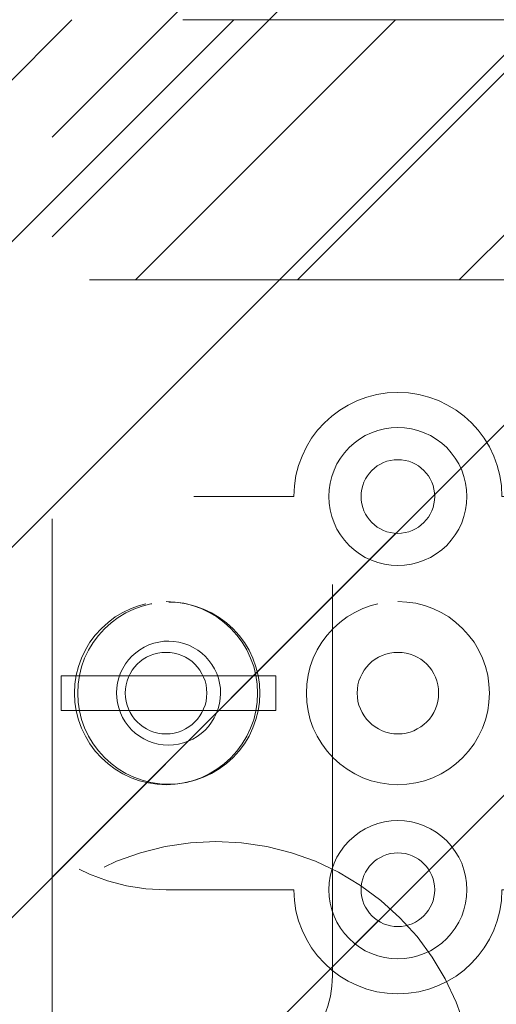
# Model space of a CAD drawing. Header units: inches. Extents: x -465 to -303, y -234 to 7.
# Tile 52 of 81: x -360.29 to -359.15, y -0.09 to 2.28. Entities that reach past the tile are written whole.
import ezdxf

# ---------------------------------------------------------------- set-up
doc = ezdxf.new("R2010")
doc.units = ezdxf.units.IN
doc.header["$LTSCALE"] = 32
doc.header["$MEASUREMENT"] = 0
doc.linetypes.add('Dash Style-1', pattern=[0.083328, 0.041656, -0.041672])
for name, color, linetype, lineweight in [('DashLine', 7, 'Dash Style-1', 13), ('DashLineFill', 7, 'Dash Style-1', 13), ('Drawing', 7, 'Continuous', 18), ('Metal-Black', 7, 'Continuous', 18), ('None', 7, 'Continuous', 18), ('SolidLine', 7, 'Continuous', 15)]:
    doc.layers.add(name, color=color, linetype=linetype, lineweight=lineweight)
doc.layers.add('Electrical', color=1, linetype='Dash Style-1', lineweight=15, true_color=0xff0000)
pattern_1 = [(45, (0, 0), (-1.61301565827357, 1.935715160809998), []), (45, (-1.0608, 1.0608), (-0.4723460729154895, 0.4167612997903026), [])]

# ---------------------------------------------------------------- blocks, each defined once
blk = doc.blocks.new('1BP8DW-Leveler (2D)')
at = {"layer": 'DashLine', "flags": 128}
for points in [[(0.625, -1.786516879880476e-14), (0.6219904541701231, -0.06126071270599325), (0.6129908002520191, -0.1219314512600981), (0.5980877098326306, -0.1814279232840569), (0.5774247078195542, -0.2391771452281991), (0.551200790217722, -0.2946229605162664), (0.5196685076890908, -0.3472313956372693), (0.4831315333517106, -0.3964958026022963), (0.4419417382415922, -0.4419417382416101), (0.3964958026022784, -0.4831315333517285), (0.3472313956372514, -0.5196685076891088), (0.2946229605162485, -0.5512007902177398), (0.2391771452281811, -0.5774247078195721), (0.181427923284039, -0.5980877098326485), (0.1219314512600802, -0.612990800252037), (0.06126071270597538, -0.6219904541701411), (0, -0.625000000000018), (-0.06126071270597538, -0.6219904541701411), (-0.1219314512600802, -0.612990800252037), (-0.181427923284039, -0.5980877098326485), (-0.2391771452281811, -0.5774247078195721), (-0.2946229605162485, -0.5512007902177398), (-0.3472313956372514, -0.5196685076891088), (-0.3964958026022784, -0.4831315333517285), (-0.4419417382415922, -0.4419417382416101), (-0.4831315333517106, -0.3964958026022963), (-0.5196685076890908, -0.3472313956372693), (-0.551200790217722, -0.2946229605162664), (-0.5774247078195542, -0.2391771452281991), (-0.5980877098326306, -0.1814279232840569), (-0.6129908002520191, -0.1219314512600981), (-0.6219904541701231, -0.06126071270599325), (-0.625, -1.786516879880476e-14), (-0.6219904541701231, 0.06126071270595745), (-0.6129908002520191, 0.1219314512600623), (-0.5980877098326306, 0.1814279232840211), (-0.5774247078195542, 0.2391771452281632), (-0.551200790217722, 0.2946229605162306), (-0.5196685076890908, 0.3472313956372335), (-0.4831315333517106, 0.3964958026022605), (-0.4419417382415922, 0.4419417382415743), (-0.3964958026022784, 0.4831315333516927), (-0.3472313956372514, 0.5196685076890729), (-0.2946229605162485, 0.5512007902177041), (-0.2391771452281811, 0.5774247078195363), (-0.181427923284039, 0.5980877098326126), (-0.1219314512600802, 0.6129908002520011), (-0.06126071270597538, 0.6219904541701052), (0, 0.6249999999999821), (0.06126071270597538, 0.6219904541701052), (0.1219314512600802, 0.6129908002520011), (0.181427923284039, 0.5980877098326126), (0.2391771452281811, 0.5774247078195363), (0.2946229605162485, 0.5512007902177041), (0.3472313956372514, 0.5196685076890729), (0.3964958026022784, 0.4831315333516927), (0.4419417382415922, 0.4419417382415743), (0.4831315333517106, 0.3964958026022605), (0.5196685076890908, 0.3472313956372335), (0.551200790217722, 0.2946229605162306), (0.5774247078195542, 0.2391771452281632), (0.5980877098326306, 0.1814279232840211), (0.6129908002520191, 0.1219314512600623), (0.6219904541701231, 0.06126071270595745)], [(0, 0.1562499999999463), (0.01531517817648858, 0.1554976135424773), (0.03048286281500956, 0.1532477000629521), (0.04535698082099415, 0.1495219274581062), (0.05979428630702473, 0.1443561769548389), (0.07365574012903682, 0.1378001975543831), (0.08680784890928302, 0.129917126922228), (0.09912395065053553, 0.1207828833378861), (0.1104854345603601, 0.1104854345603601), (0.1207828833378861, 0.09912395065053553), (0.129917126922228, 0.08680784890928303), (0.1378001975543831, 0.0736557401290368), (0.1443561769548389, 0.05979428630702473), (0.1495219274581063, 0.04535698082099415), (0.1532477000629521, 0.03048286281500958), (0.1554976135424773, 0.01531517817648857), (0.1562499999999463, 9.56755311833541e-18), (0.1554976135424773, -0.01531517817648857), (0.1532477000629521, -0.03048286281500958), (0.1495219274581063, -0.04535698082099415), (0.1443561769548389, -0.05979428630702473), (0.1378001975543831, -0.0736557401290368), (0.129917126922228, -0.08680784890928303), (0.1207828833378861, -0.09912395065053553), (0.1104854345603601, -0.1104854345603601), (0.09912395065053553, -0.1207828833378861), (0.08680784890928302, -0.129917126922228), (0.07365574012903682, -0.1378001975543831), (0.05979428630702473, -0.1443561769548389), (0.04535698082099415, -0.1495219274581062), (0.03048286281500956, -0.1532477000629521), (0.01531517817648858, -0.1554976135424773), (0, -0.1562499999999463), (-0.01531517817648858, -0.1554976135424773), (-0.03048286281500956, -0.1532477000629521), (-0.04535698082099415, -0.1495219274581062), (-0.05979428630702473, -0.1443561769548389), (-0.07365574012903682, -0.1378001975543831), (-0.08680784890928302, -0.129917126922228), (-0.09912395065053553, -0.1207828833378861), (-0.1104854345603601, -0.1104854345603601), (-0.1207828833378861, -0.09912395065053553), (-0.129917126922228, -0.08680784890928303), (-0.1378001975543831, -0.0736557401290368), (-0.1443561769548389, -0.05979428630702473), (-0.1495219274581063, -0.04535698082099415), (-0.1532477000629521, -0.03048286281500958), (-0.1554976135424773, -0.01531517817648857), (-0.1562499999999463, 9.56755311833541e-18), (-0.1554976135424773, 0.01531517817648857), (-0.1532477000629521, 0.03048286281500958), (-0.1495219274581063, 0.04535698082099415), (-0.1443561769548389, 0.05979428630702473), (-0.1378001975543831, 0.0736557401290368), (-0.129917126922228, 0.08680784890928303), (-0.1207828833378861, 0.09912395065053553), (-0.1104854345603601, 0.1104854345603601), (-0.09912395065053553, 0.1207828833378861), (-0.08680784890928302, 0.129917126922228), (-0.07365574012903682, 0.1378001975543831), (-0.05979428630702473, 0.1443561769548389), (-0.04535698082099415, 0.1495219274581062), (-0.03048286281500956, 0.1532477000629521), (-0.01531517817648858, 0.1554976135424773)], [(5.740531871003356e-18, 0.09374999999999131), (-0.08118988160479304, 0.04687499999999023), (-0.08118988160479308, -0.04687500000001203), (-1.722159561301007e-17, -0.09375000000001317), (0.08118988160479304, -0.04687500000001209), (0.08118988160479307, 0.0468749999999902)]]:
    blk.add_lwpolyline(points, close=True, dxfattribs=at)
blk = doc.blocks.new('1BRPX6-Util_Bkt_Sm-N (2D)')
at = {"layer": 'DashLineFill', "linetype": 'Continuous', "lineweight": 13}
h = blk.add_hatch(dxfattribs=at)
h.set_pattern_fill('Steel', color=253, style=0, pattern_type=2)
h.set_pattern_definition(pattern_1)
edge = h.paths.add_edge_path()
edge.add_line((-4.468503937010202, 4.413385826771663), (-3.12992125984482, 4.413385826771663))
edge.add_line((-3.12992125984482, 4.413385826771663), (-3.12992125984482, -1.854330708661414))
edge.add_line((-3.12992125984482, -1.854330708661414), (-4.468503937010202, -1.854330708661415))
edge.add_line((-4.468503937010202, -1.854330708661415), (-4.468503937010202, -1.988188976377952))
edge.add_line((-4.468503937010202, -1.988188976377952), (-2.421259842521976, -1.988188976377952))
edge.add_line((-2.421259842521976, -1.988188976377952), (-2.421259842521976, -2.366141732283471))
edge.add_arc((-2.303149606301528, -2.366141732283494), 0.1181102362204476, 179.9999999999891, 270.000000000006)
edge.add_line((-2.303149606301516, -2.484251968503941), (2.303149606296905, -2.484251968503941))
edge.add_arc((2.303149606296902, -2.366141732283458), 0.1181102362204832, 270.0000000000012, 359.9999999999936)
edge.add_line((2.421259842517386, -2.366141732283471), (2.421259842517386, -1.988188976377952))
edge.add_line((2.421259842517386, -1.988188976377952), (4.468503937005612, -1.988188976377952))
edge.add_line((4.468503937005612, -1.988188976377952), (4.468503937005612, -1.854330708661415))
edge.add_line((4.468503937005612, -1.854330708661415), (3.12992125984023, -1.854330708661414))
edge.add_line((3.12992125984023, -1.854330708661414), (3.12992125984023, 4.413385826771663))
edge.add_line((3.12992125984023, 4.413385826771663), (4.468503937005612, 4.413385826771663))
edge.add_line((4.468503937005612, 4.413385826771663), (4.468503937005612, 4.547244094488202))
edge.add_line((4.468503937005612, 4.547244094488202), (2.421259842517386, 4.547244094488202))
edge.add_line((2.421259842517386, 4.547244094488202), (2.421259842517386, 4.925196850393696))
edge.add_arc((2.303149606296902, 4.925196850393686), 0.1181102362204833, 5.365542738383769e-12, 89.99999999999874)
edge.add_line((2.303149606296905, 5.043307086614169), (-2.303149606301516, 5.043307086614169))
edge.add_arc((-2.303149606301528, 4.92519685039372), 0.1181102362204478, 89.99999999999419, 180.0000000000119)
edge.add_line((-2.421259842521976, 4.925196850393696), (-2.421259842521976, 4.547244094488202))
edge.add_line((-2.421259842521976, 4.547244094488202), (-4.468503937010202, 4.547244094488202))
edge.add_line((-4.468503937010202, 4.547244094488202), (-4.468503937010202, 4.413385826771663))
at = {"layer": 'DashLineFill', "flags": 128}
blk.add_lwpolyline([(-4.468503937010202, 4.413385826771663), (-3.12992125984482, 4.413385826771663), (-3.12992125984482, -1.854330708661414), (-4.468503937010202, -1.854330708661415), (-4.468503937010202, -1.988188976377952), (-2.421259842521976, -1.988188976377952), (-2.421259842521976, -2.366141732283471, 0.4142135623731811), (-2.303149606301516, -2.484251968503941), (2.303149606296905, -2.484251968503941, 0.4142135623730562), (2.421259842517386, -2.366141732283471), (2.421259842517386, -1.988188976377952), (4.468503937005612, -1.988188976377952), (4.468503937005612, -1.854330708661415), (3.12992125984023, -1.854330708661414), (3.12992125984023, 4.413385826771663), (4.468503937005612, 4.413385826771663), (4.468503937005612, 4.547244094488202), (2.421259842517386, 4.547244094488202), (2.421259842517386, 4.925196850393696, 0.4142135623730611), (2.303149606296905, 5.043307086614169), (-2.303149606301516, 5.043307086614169, 0.4142135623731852), (-2.421259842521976, 4.925196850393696), (-2.421259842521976, 4.547244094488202), (-4.468503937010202, 4.547244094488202)], format="xyb", close=True, dxfattribs=at)
at = {"layer": 'Metal-Black', "color": 7}
blk.add_blockref('1BP8DW-Leveler (2D)', (-2.736220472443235, -0.9815452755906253), dxfattribs=at)
blk = doc.blocks.new('Group-11')
at = {"layer": 'DashLine', "color": 7}
blk.add_blockref('1BRPX6-Util_Bkt_Sm-N (2D)', (53.96456692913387, -5.314960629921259), dxfattribs=at)
blk = doc.blocks.new('Group-12')
at = {"layer": 'None'}
blk.add_blockref('Group-11', (0, 0), dxfattribs=at)
blk = doc.blocks.new('SL Utility Cabinet (2D)')
at = {"layer": 'None'}
blk.add_blockref('Group-12', (0, 0), dxfattribs=at)
at = {"layer": 'Drawing', "color": 0, "flags": 1}
for tag in ['Tag', 'Catalog', 'Option1', 'Option2', 'Option3', 'Option4', 'Option5', 'Option6', 'Option7', 'Option8', 'Option9', 'Option10', 'Option11', 'Option12', 'Custom', 'FinishGroup', 'Discount', 'Item2', 'Item3', 'Item6', 'Item9', 'Item10', 'Item12', 'Item13', 'Item16', 'Item19', 'Item20', 'Item21', 'Item22', 'Item23', 'Item24', 'Item25', 'Item8', 'Item18', 'Item1', 'Item4', 'Item5', 'Item7', 'Item11', 'Item14', 'Item15', 'Item17']:
    blk.add_attdef(tag, (-51.58792002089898, 4.551681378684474), '', height=0.007086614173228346, dxfattribs=at)
blk = doc.blocks.new('1BPJHN-ShroudBracket (2D)')
at = {"layer": 'DashLineFill', "linetype": 'Continuous', "lineweight": 13}
h = blk.add_hatch(dxfattribs=at)
h.set_pattern_fill('Steel', color=253, style=0, pattern_type=2)
h.set_pattern_definition(pattern_1)
edge = h.paths.add_edge_path()
edge.add_line((0.5570866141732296, 0.4724409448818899), (0.2500000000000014, 0.4724409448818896))
edge.add_arc((1.387778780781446e-15, 0.4724409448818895), 0.2500000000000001, 9.54166404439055e-15, 180)
edge.add_line((-0.2499999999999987, 0.4724409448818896), (-0.5570866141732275, 0.4724409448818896))
edge.add_arc((-0.5570866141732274, -1.665334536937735e-16), 0.4724409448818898, 90.00000000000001, 270)
edge.add_line((-0.5570866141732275, -0.4724409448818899), (-0.2499999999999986, -0.4724409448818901))
edge.add_arc((1.498801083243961e-15, -0.4724409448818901), 0.2500000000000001, 180, 360)
edge.add_line((0.2500000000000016, -0.4724409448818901), (0.5570866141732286, -0.4724409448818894))
edge.add_arc((0.557086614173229, 2.220446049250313e-16), 0.4724409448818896, 269.9999999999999, 449.9999999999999)
edge.add_line((0.5570866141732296, 0.4724409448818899), (0.5570866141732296, 0.4724409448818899))
edge = h.paths.add_edge_path()
edge.add_arc((0, 5.757944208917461e-16), 0.09794999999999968, 180, 360)
edge.add_arc((0, 5.43170517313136e-16), 0.09794999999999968, 9.541664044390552e-15, 180)
edge.add_line((-0.09794999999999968, 5.594824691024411e-16), (-0.09794999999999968, 5.594824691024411e-16))
edge = h.paths.add_edge_path()
edge.add_arc((1.124100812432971e-15, 0.4724409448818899), 0.08850000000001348, 180, 360)
edge.add_arc((1.124100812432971e-15, 0.4724409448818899), 0.08850000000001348, 9.541664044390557e-15, 180)
edge.add_line((-0.08850000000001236, 0.4724409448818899), (-0.08850000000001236, 0.4724409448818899))
edge = h.paths.add_edge_path()
edge.add_arc((-0.5570866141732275, -7.529764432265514e-16), 0.0979500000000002, 180, 360)
edge.add_arc((-0.5570866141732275, -7.856003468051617e-16), 0.0979500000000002, 9.54166404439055e-15, 180)
edge.add_line((-0.6550366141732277, -7.692883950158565e-16), (-0.6550366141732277, -7.692883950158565e-16))
edge = h.paths.add_edge_path()
edge.add_arc((0.5570866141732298, -1.934939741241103e-16), 0.09795000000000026, 180, 360)
edge.add_arc((0.5570866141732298, -2.261178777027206e-16), 0.09795000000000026, 9.54166404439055e-15, 180)
edge.add_line((0.4591366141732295, -2.098059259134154e-16), (0.4591366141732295, -2.098059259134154e-16))
edge = h.paths.add_edge_path()
edge.add_arc((1.124100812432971e-15, -0.472440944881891), 0.08850000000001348, 180, 360)
edge.add_arc((1.124100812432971e-15, -0.472440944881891), 0.08850000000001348, 9.541664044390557e-15, 180)
edge.add_line((-0.08850000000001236, -0.472440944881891), (-0.08850000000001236, -0.472440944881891))
at = {"layer": 'DashLine', "flags": 128}
for points in [[(1.118964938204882e-15, 0.6384448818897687), (0.01627123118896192, 0.6376455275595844), (0.03238576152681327, 0.6352551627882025), (0.04818839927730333, 0.6312968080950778), (0.06352695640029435, 0.6258085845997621), (0.07825371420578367, 0.618843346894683), (0.09222684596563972, 0.6104681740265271), (0.1053117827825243, 0.6007637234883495), (0.1173825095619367, 0.5898234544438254), (0.1283227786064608, 0.577752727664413), (0.1380272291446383, 0.5646677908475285), (0.1464024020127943, 0.5506946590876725), (0.1533676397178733, 0.5359679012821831), (0.1588558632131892, 0.520629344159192), (0.1628142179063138, 0.5048267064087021), (0.1652045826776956, 0.4887121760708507), (0.16600393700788, 0.4724409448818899), (0.1652045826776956, 0.4561697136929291), (0.1628142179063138, 0.4400551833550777), (0.1588558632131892, 0.4242525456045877), (0.1533676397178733, 0.4089139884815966), (0.1464024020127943, 0.3941872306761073), (0.1380272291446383, 0.3802140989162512), (0.1283227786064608, 0.3671291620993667), (0.1173825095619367, 0.3550584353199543), (0.1053117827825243, 0.3441181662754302), (0.09222684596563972, 0.3344137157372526), (0.07825371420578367, 0.3260385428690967), (0.06352695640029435, 0.3190733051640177), (0.04818839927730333, 0.3135850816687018), (0.03238576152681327, 0.3096267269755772), (0.01627123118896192, 0.3072363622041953), (1.118964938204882e-15, 0.306437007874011), (-0.01627123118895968, 0.3072363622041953), (-0.03238576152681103, 0.3096267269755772), (-0.04818839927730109, 0.3135850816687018), (-0.06352695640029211, 0.3190733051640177), (-0.07825371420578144, 0.3260385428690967), (-0.09222684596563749, 0.3344137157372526), (-0.1053117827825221, 0.3441181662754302), (-0.1173825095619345, 0.3550584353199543), (-0.1283227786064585, 0.3671291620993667), (-0.1380272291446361, 0.3802140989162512), (-0.1464024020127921, 0.3941872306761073), (-0.1533676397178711, 0.4089139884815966), (-0.1588558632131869, 0.4242525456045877), (-0.1628142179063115, 0.4400551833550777), (-0.1652045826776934, 0.4561697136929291), (-0.1660039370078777, 0.4724409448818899), (-0.1652045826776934, 0.4887121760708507), (-0.1628142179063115, 0.5048267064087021), (-0.1588558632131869, 0.520629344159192), (-0.1533676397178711, 0.5359679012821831), (-0.1464024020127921, 0.5506946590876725), (-0.1380272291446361, 0.5646677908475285), (-0.1283227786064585, 0.577752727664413), (-0.1173825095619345, 0.5898234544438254), (-0.1053117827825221, 0.6007637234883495), (-0.09222684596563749, 0.6104681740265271), (-0.07825371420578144, 0.618843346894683), (-0.06352695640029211, 0.6258085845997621), (-0.04818839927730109, 0.6312968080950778), (-0.03238576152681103, 0.6352551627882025), (-0.01627123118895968, 0.6376455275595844)], [(-0.5570866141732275, 0.2199999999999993), (-0.5355228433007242, 0.2189406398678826), (-0.5141667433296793, 0.21577276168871), (-0.4932239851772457, 0.2105268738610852), (-0.4728962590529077, 0.2032534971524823), (-0.453379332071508, 0.1940226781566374), (-0.434861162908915, 0.1829233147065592), (-0.4175200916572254, 0.1700622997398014), (-0.401523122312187, 0.1555634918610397), (-0.3870243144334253, 0.1395665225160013), (-0.3741632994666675, 0.1222254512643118), (-0.3630639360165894, 0.1037072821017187), (-0.3538331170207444, 0.08419035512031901), (-0.3465597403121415, 0.06386262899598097), (-0.3413138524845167, 0.04291987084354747), (-0.3381459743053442, 0.02156377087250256), (-0.3370866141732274, -7.558172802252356e-16), (-0.3381459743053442, -0.02156377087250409), (-0.3413138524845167, -0.04291987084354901), (-0.3465597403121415, -0.0638626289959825), (-0.3538331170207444, -0.08419035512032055), (-0.3630639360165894, -0.1037072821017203), (-0.3741632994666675, -0.1222254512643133), (-0.3870243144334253, -0.1395665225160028), (-0.401523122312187, -0.1555634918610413), (-0.4175200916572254, -0.1700622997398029), (-0.434861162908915, -0.1829233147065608), (-0.453379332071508, -0.1940226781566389), (-0.4728962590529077, -0.2032534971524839), (-0.4932239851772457, -0.2105268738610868), (-0.5141667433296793, -0.2157727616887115), (-0.5355228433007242, -0.2189406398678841), (-0.5570866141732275, -0.2200000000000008), (-0.5786503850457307, -0.2189406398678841), (-0.6000064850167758, -0.2157727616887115), (-0.6209492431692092, -0.2105268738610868), (-0.6412769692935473, -0.2032534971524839), (-0.660793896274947, -0.1940226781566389), (-0.67931206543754, -0.1829233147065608), (-0.6966531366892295, -0.1700622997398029), (-0.7126501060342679, -0.1555634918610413), (-0.7271489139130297, -0.1395665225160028), (-0.7400099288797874, -0.1222254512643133), (-0.7511092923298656, -0.1037072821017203), (-0.7603401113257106, -0.08419035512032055), (-0.7676134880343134, -0.0638626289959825), (-0.7728593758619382, -0.04291987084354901), (-0.7760272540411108, -0.02156377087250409), (-0.7770866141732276, -7.558172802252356e-16), (-0.7760272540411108, 0.02156377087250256), (-0.7728593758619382, 0.04291987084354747), (-0.7676134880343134, 0.06386262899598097), (-0.7603401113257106, 0.08419035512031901), (-0.7511092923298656, 0.1037072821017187), (-0.7400099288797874, 0.1222254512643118), (-0.7271489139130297, 0.1395665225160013), (-0.7126501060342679, 0.1555634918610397), (-0.6966531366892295, 0.1700622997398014), (-0.67931206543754, 0.1829233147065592), (-0.660793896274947, 0.1940226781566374), (-0.6412769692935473, 0.2032534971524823), (-0.6209492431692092, 0.2105268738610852), (-0.6000064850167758, 0.21577276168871), (-0.5786503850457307, 0.2189406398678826)], [(0, 0.2200000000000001), (0.02156377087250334, 0.2189406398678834), (0.04291987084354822, 0.2157727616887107), (0.06386262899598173, 0.210526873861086), (0.08419035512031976, 0.2032534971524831), (0.1037072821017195, 0.1940226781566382), (0.1222254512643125, 0.18292331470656), (0.139566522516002, 0.1700622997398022), (0.1555634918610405, 0.1555634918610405), (0.1700622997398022, 0.139566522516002), (0.18292331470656, 0.1222254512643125), (0.1940226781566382, 0.1037072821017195), (0.2032534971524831, 0.08419035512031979), (0.210526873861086, 0.06386262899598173), (0.2157727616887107, 0.04291987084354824), (0.2189406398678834, 0.02156377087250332), (0.2200000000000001, 1.347111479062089e-17), (0.2189406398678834, -0.02156377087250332), (0.2157727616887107, -0.04291987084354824), (0.210526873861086, -0.06386262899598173), (0.2032534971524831, -0.08419035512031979), (0.1940226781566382, -0.1037072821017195), (0.18292331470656, -0.1222254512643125), (0.1700622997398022, -0.139566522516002), (0.1555634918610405, -0.1555634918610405), (0.139566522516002, -0.1700622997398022), (0.1222254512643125, -0.18292331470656), (0.1037072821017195, -0.1940226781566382), (0.08419035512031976, -0.2032534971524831), (0.06386262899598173, -0.210526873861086), (0.04291987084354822, -0.2157727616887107), (0.02156377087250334, -0.2189406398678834), (0, -0.2200000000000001), (-0.02156377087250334, -0.2189406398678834), (-0.04291987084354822, -0.2157727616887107), (-0.06386262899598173, -0.210526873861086), (-0.08419035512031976, -0.2032534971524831), (-0.1037072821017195, -0.1940226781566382), (-0.1222254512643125, -0.18292331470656), (-0.139566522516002, -0.1700622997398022), (-0.1555634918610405, -0.1555634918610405), (-0.1700622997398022, -0.139566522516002), (-0.18292331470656, -0.1222254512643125), (-0.1940226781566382, -0.1037072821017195), (-0.2032534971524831, -0.08419035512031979), (-0.210526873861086, -0.06386262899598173), (-0.2157727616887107, -0.04291987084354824), (-0.2189406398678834, -0.02156377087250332), (-0.2200000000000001, 1.347111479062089e-17), (-0.2189406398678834, 0.02156377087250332), (-0.2157727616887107, 0.04291987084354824), (-0.210526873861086, 0.06386262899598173), (-0.2032534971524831, 0.08419035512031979), (-0.1940226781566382, 0.1037072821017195), (-0.18292331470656, 0.1222254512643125), (-0.1700622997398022, 0.139566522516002), (-0.1555634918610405, 0.1555634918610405), (-0.139566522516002, 0.1700622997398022), (-0.1222254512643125, 0.18292331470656), (-0.1037072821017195, 0.1940226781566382), (-0.08419035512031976, 0.2032534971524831), (-0.06386262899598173, 0.210526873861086), (-0.04291987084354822, 0.2157727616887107), (-0.02156377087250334, 0.2189406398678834)], [(0.5570866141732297, 0.2199999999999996), (0.5786503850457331, 0.2189406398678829), (0.600006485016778, 0.2157727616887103), (0.6209492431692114, 0.2105268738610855), (0.6412769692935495, 0.2032534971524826), (0.6607938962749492, 0.1940226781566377), (0.6793120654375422, 0.1829233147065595), (0.6966531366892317, 0.1700622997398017), (0.7126501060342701, 0.15556349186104), (0.7271489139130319, 0.1395665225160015), (0.7400099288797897, 0.122225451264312), (0.7511092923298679, 0.103707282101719), (0.7603401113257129, 0.08419035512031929), (0.7676134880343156, 0.06386262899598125), (0.7728593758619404, 0.04291987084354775), (0.7760272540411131, 0.02156377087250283), (0.7770866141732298, -4.760760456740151e-16), (0.7760272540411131, -0.02156377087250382), (0.7728593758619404, -0.04291987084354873), (0.7676134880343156, -0.06386262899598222), (0.7603401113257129, -0.08419035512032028), (0.7511092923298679, -0.10370728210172), (0.7400099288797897, -0.122225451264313), (0.7271489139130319, -0.1395665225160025), (0.7126501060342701, -0.155563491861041), (0.6966531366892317, -0.1700622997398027), (0.6793120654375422, -0.1829233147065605), (0.6607938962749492, -0.1940226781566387), (0.6412769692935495, -0.2032534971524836), (0.6209492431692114, -0.2105268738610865), (0.600006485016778, -0.2157727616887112), (0.5786503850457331, -0.2189406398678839), (0.5570866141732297, -0.2200000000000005), (0.5355228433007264, -0.2189406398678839), (0.5141667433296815, -0.2157727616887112), (0.493223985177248, -0.2105268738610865), (0.47289625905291, -0.2032534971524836), (0.4533793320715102, -0.1940226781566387), (0.4348611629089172, -0.1829233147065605), (0.4175200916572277, -0.1700622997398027), (0.4015231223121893, -0.155563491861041), (0.3870243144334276, -0.1395665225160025), (0.3741632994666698, -0.122225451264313), (0.3630639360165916, -0.10370728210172), (0.3538331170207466, -0.08419035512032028), (0.3465597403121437, -0.06386262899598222), (0.341313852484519, -0.04291987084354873), (0.3381459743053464, -0.02156377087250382), (0.3370866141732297, -4.760760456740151e-16), (0.3381459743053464, 0.02156377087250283), (0.341313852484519, 0.04291987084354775), (0.3465597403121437, 0.06386262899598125), (0.3538331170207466, 0.08419035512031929), (0.3630639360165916, 0.103707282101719), (0.3741632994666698, 0.122225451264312), (0.3870243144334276, 0.1395665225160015), (0.4015231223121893, 0.15556349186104), (0.4175200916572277, 0.1700622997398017), (0.4348611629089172, 0.1829233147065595), (0.4533793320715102, 0.1940226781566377), (0.47289625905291, 0.2032534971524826), (0.493223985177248, 0.2105268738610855), (0.5141667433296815, 0.2157727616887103), (0.5355228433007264, 0.2189406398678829)], [(0.5570866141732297, 0.09794999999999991), (0.5666873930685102, 0.0974783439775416), (0.5761957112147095, 0.09606791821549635), (0.5855199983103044, 0.09373230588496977), (0.5945704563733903, 0.09049400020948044), (0.6032599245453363, 0.08638418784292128), (0.6115047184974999, 0.08144244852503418), (0.619225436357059, 0.07571637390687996), (0.6263477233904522, 0.0692611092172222), (0.63280298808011, 0.06213882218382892), (0.6385290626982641, 0.05441810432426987), (0.6434708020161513, 0.04617331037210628), (0.6475806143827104, 0.03748384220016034), (0.6508189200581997, 0.02843338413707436), (0.6531545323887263, 0.01910909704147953), (0.6545649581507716, 0.009600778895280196), (0.65503661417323, -2.737435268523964e-16), (0.6545649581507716, -0.009600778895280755), (0.6531545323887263, -0.01910909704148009), (0.6508189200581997, -0.02843338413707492), (0.6475806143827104, -0.03748384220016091), (0.6434708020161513, -0.04617331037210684), (0.6385290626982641, -0.05441810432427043), (0.63280298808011, -0.06213882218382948), (0.6263477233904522, -0.06926110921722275), (0.619225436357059, -0.07571637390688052), (0.6115047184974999, -0.08144244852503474), (0.6032599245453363, -0.08638418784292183), (0.5945704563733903, -0.090494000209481), (0.5855199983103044, -0.09373230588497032), (0.5761957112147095, -0.0960679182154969), (0.5666873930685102, -0.09747834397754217), (0.5570866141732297, -0.09795000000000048), (0.5474858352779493, -0.09747834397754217), (0.5379775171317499, -0.0960679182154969), (0.528653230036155, -0.09373230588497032), (0.519602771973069, -0.090494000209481), (0.5109133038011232, -0.08638418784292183), (0.5026685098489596, -0.08144244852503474), (0.4949477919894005, -0.07571637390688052), (0.4878255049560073, -0.06926110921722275), (0.4813702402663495, -0.06213882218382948), (0.4756441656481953, -0.05441810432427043), (0.4707024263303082, -0.04617331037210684), (0.466592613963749, -0.03748384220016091), (0.4633543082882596, -0.02843338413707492), (0.4610186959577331, -0.01910909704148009), (0.4596082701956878, -0.009600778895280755), (0.4591366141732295, -2.737435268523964e-16), (0.4596082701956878, 0.009600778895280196), (0.4610186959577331, 0.01910909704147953), (0.4633543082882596, 0.02843338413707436), (0.466592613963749, 0.03748384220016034), (0.4707024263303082, 0.04617331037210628), (0.4756441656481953, 0.05441810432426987), (0.4813702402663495, 0.06213882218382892), (0.4878255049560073, 0.0692611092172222), (0.4949477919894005, 0.07571637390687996), (0.5026685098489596, 0.08144244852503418), (0.5109133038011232, 0.08638418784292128), (0.519602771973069, 0.09049400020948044), (0.528653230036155, 0.09373230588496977), (0.5379775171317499, 0.09606791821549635), (0.5474858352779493, 0.0974783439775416)], [(1.118964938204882e-15, -0.3064370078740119), (0.01627123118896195, -0.3072363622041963), (0.03238576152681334, -0.3096267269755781), (0.04818839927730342, -0.3135850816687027), (0.06352695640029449, -0.3190733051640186), (0.07825371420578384, -0.3260385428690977), (0.09222684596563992, -0.3344137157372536), (0.1053117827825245, -0.3441181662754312), (0.117382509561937, -0.3550584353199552), (0.128322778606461, -0.3671291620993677), (0.1380272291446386, -0.3802140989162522), (0.1464024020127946, -0.3941872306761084), (0.1533676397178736, -0.4089139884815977), (0.1588558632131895, -0.4242525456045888), (0.1628142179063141, -0.4400551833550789), (0.165204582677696, -0.4561697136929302), (0.1660039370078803, -0.4724409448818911), (0.165204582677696, -0.488712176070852), (0.1628142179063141, -0.5048267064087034), (0.1588558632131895, -0.5206293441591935), (0.1533676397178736, -0.5359679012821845), (0.1464024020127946, -0.5506946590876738), (0.1380272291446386, -0.5646677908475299), (0.128322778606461, -0.5777527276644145), (0.117382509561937, -0.589823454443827), (0.1053117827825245, -0.600763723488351), (0.09222684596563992, -0.6104681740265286), (0.07825371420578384, -0.6188433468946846), (0.06352695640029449, -0.6258085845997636), (0.04818839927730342, -0.6312968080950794), (0.03238576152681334, -0.6352551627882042), (0.01627123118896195, -0.637645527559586), (1.118964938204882e-15, -0.6384448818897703), (-0.01627123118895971, -0.637645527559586), (-0.0323857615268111, -0.6352551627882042), (-0.04818839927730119, -0.6312968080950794), (-0.06352695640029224, -0.6258085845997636), (-0.0782537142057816, -0.6188433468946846), (-0.09222684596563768, -0.6104681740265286), (-0.1053117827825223, -0.600763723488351), (-0.1173825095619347, -0.589823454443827), (-0.1283227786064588, -0.5777527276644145), (-0.1380272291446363, -0.5646677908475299), (-0.1464024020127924, -0.5506946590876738), (-0.1533676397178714, -0.5359679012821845), (-0.1588558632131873, -0.5206293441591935), (-0.1628142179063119, -0.5048267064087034), (-0.1652045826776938, -0.488712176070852), (-0.1660039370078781, -0.4724409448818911), (-0.1652045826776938, -0.4561697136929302), (-0.1628142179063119, -0.4400551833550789), (-0.1588558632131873, -0.4242525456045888), (-0.1533676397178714, -0.4089139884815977), (-0.1464024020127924, -0.3941872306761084), (-0.1380272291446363, -0.3802140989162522), (-0.1283227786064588, -0.3671291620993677), (-0.1173825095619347, -0.3550584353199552), (-0.1053117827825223, -0.3441181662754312), (-0.09222684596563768, -0.3344137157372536), (-0.0782537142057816, -0.3260385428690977), (-0.06352695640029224, -0.3190733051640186), (-0.04818839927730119, -0.3135850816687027), (-0.0323857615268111, -0.3096267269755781), (-0.01627123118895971, -0.3072363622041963)]]:
    blk.add_lwpolyline(points, close=True, dxfattribs=at)
at = {"layer": 'DashLineFill', "flags": 128}
for points in [[(0.5570866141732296, 0.4724409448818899), (0.2500000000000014, 0.4724409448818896, 0.9999999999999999), (-0.2499999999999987, 0.4724409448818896), (-0.5570866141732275, 0.4724409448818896, 0.9999999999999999), (-0.5570866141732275, -0.4724409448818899), (-0.2499999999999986, -0.4724409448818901, 0.9999999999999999), (0.2500000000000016, -0.4724409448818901), (0.5570866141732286, -0.4724409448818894, 0.9999999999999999), (0.5570866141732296, 0.4724409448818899)], [(-0.08850000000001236, 0.4724409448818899, 0.9999999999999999), (0.08850000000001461, 0.4724409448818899, 0.9999999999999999), (-0.08850000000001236, 0.4724409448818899)], [(-0.6550366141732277, -7.692883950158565e-16, 0.9999999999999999), (-0.4591366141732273, -7.692883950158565e-16, 0.9999999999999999), (-0.6550366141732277, -7.692883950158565e-16)], [(-0.09794999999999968, 5.594824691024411e-16, 0.9999999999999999), (0.09794999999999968, 5.594824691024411e-16, 0.9999999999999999), (-0.09794999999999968, 5.594824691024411e-16)], [(0.4591366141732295, -2.098059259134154e-16, 0.9999999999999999), (0.65503661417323, -2.098059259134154e-16, 0.9999999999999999), (0.4591366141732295, -2.098059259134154e-16)], [(-0.08850000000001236, -0.472440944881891, 0.9999999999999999), (0.08850000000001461, -0.472440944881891, 0.9999999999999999), (-0.08850000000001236, -0.472440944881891)]]:
    blk.add_lwpolyline(points, format="xyb", close=True, dxfattribs=at)
blk = doc.blocks.new('Group-40')
at = {"layer": 'SolidLine', "color": 7}
blk.add_blockref('1BPJHN-ShroudBracket (2D)', (51.66535433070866, -5.31496062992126), dxfattribs=at)
blk = doc.blocks.new('Group-74')
at = {"layer": 'DashLine', "flags": 128}
for points in [[(6.390271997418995, 0.2187500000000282), (6.411713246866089, 0.2176966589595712), (6.432948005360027, 0.2145467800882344), (6.453771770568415, 0.2093306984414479), (6.473983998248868, 0.2020986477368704), (6.493390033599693, 0.1929202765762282), (6.511802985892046, 0.1818839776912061), (6.529045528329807, 0.1690960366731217), (6.544951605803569, 0.1546796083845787), (6.559368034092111, 0.1387735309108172), (6.572155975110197, 0.1215309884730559), (6.583192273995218, 0.1031180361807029), (6.59237064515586, 0.08371200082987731), (6.599602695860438, 0.0634997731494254), (6.604818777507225, 0.04267600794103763), (6.607968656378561, 0.02144124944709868), (6.609021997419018, 5.048736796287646e-15), (6.607968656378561, -0.02144124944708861), (6.604818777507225, -0.04267600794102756), (6.599602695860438, -0.06349977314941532), (6.59237064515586, -0.08371200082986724), (6.583192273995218, -0.1031180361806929), (6.572155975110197, -0.1215309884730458), (6.559368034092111, -0.1387735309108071), (6.544951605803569, -0.1546796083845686), (6.529045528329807, -0.1690960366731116), (6.511802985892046, -0.181883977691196), (6.493390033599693, -0.1929202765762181), (6.473983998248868, -0.2020986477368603), (6.453771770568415, -0.2093306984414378), (6.432948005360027, -0.2145467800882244), (6.411713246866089, -0.2176966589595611), (6.390271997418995, -0.2187500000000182), (6.3688307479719, -0.2176966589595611), (6.347595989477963, -0.2145467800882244), (6.326772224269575, -0.2093306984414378), (6.306559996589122, -0.2020986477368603), (6.287153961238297, -0.1929202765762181), (6.268741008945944, -0.181883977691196), (6.251498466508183, -0.1690960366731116), (6.23559238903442, -0.1546796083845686), (6.221175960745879, -0.1387735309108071), (6.208388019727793, -0.1215309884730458), (6.197351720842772, -0.1031180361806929), (6.188173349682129, -0.08371200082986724), (6.180941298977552, -0.06349977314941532), (6.175725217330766, -0.04267600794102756), (6.172575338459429, -0.02144124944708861), (6.171521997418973, 5.048736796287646e-15), (6.172575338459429, 0.02144124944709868), (6.175725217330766, 0.04267600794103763), (6.180941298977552, 0.0634997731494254), (6.188173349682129, 0.08371200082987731), (6.197351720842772, 0.1031180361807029), (6.208388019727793, 0.1215309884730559), (6.221175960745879, 0.1387735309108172), (6.23559238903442, 0.1546796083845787), (6.251498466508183, 0.1690960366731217), (6.268741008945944, 0.1818839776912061), (6.287153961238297, 0.1929202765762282), (6.306559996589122, 0.2020986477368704), (6.326772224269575, 0.2093306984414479), (6.347595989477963, 0.2145467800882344), (6.3688307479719, 0.2176966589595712)], [(6.390481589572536, 0.1249979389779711), (6.402730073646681, 0.1243256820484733), (6.414853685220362, 0.1224561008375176), (6.426735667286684, 0.1194072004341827), (6.438261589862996, 0.1152083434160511), (6.449320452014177, 0.1098999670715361), (6.459805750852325, 0.1035331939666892), (6.469616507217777, 0.09616933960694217), (6.478658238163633, 0.08787932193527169), (6.48684386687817, 0.0787429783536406), (6.494094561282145, 0.06884829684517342), (6.500340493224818, 0.05829056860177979), (6.505521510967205, 0.04717147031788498), (6.509587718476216, 0.03559808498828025), (6.512499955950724, 0.02368187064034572), (6.514230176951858, 0.01153758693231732), (6.514761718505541, -0.0007178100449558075), (6.514089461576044, -0.01296629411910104), (6.512219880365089, -0.02508990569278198), (6.509170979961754, -0.03697188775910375), (6.504972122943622, -0.04849781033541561), (6.499663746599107, -0.05955667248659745), (6.49329697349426, -0.07004197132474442), (6.485933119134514, -0.07985272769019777), (6.477643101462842, -0.08889445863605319), (6.468506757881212, -0.0970800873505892), (6.458612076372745, -0.104330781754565), (6.448054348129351, -0.1105767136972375), (6.436935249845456, -0.1157577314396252), (6.425361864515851, -0.1198239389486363), (6.413445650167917, -0.1227361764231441), (6.401301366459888, -0.124466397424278), (6.389045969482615, -0.1249979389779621), (6.37679748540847, -0.1243256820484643), (6.364673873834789, -0.1224561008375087), (6.352791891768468, -0.1194072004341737), (6.341265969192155, -0.1152083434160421), (6.330207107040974, -0.1098999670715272), (6.319721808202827, -0.1035331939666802), (6.309911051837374, -0.09616933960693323), (6.300869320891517, -0.08787932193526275), (6.292683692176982, -0.07874297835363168), (6.285432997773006, -0.06884829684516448), (6.279187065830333, -0.05829056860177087), (6.274006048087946, -0.04717147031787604), (6.269939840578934, -0.03559808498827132), (6.267027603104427, -0.02368187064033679), (6.265297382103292, -0.0115375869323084), (6.264765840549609, 0.0007178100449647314), (6.265438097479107, 0.01296629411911), (6.267307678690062, 0.02508990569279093), (6.270356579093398, 0.0369718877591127), (6.274555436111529, 0.04849781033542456), (6.279863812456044, 0.0595566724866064), (6.286230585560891, 0.07004197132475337), (6.293594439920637, 0.07985272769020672), (6.301884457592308, 0.08889445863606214), (6.31102080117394, 0.09708008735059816), (6.320915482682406, 0.104330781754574), (6.3314732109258, 0.1105767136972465), (6.342592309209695, 0.1157577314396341), (6.3541656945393, 0.1198239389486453), (6.366081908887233, 0.122736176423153), (6.378226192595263, 0.124466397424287)], [(6.131835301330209, 0.04173228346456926), (6.647692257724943, 0.04173228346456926), (6.647692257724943, -0.04173228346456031), (6.131835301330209, -0.04173228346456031)]]:
    blk.add_lwpolyline(points, close=True, dxfattribs=at)
blk = doc.blocks.new('SBDXF2-Shroud (2D)')
at = {"layer": 'DashLineFill', "linetype": 'Continuous', "lineweight": 13}
h = blk.add_hatch(dxfattribs=at)
h.set_pattern_fill('Steel', color=253, style=0, pattern_type=2)
h.set_pattern_definition(pattern_1)
edge = h.paths.add_edge_path()
edge.add_arc((6.533464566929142, -0.6791338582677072), 0.2500000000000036, 270.0000000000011, 314.9999999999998)
edge.add_arc((6.533464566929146, -0.6791338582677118), 0.2499999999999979, 314.9999999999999, 360.0000000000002)
edge.add_line((6.783464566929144, -0.679133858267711), (6.783464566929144, 0.6791338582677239))
edge.add_arc((6.533464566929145, 0.6791338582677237), 0.2499999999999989, 5.08888749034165e-14, 90.00000000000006)
edge.add_line((6.533464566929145, 0.9291338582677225), (5.570866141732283, 0.9291338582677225))
edge.add_line((5.570866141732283, 0.9291338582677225), (5.570866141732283, -0.9291338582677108))
edge.add_line((5.570866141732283, -0.9291338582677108), (6.533464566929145, -0.9291338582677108))
edge.add_line((6.533464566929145, -0.9291338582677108), (6.533464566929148, -0.9291338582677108))
at = {"layer": 'DashLineFill', "flags": 128}
blk.add_lwpolyline([(6.533464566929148, -0.9291338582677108, 0.198912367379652), (6.710241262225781, -0.8559105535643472, 0.1989123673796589), (6.783464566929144, -0.679133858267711), (6.783464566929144, 0.6791338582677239, 0.414213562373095), (6.533464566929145, 0.9291338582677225), (5.570866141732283, 0.9291338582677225), (5.570866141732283, -0.9291338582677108), (6.533464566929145, -0.9291338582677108)], format="xyb", close=True, dxfattribs=at)
at = {"layer": 'Metal-Black', "color": 7}
blk.add_blockref('Group-74', (0, 0), dxfattribs=at)
blk = doc.blocks.new('Group-80')
at = {"layer": 'None'}
blk.add_blockref('Group-40', (0, 0), dxfattribs=at)
at = {"layer": 'None', "color": 7}
blk.add_blockref('SBDXF2-Shroud (2D)', (44.7244094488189, -5.31496062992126), dxfattribs=at)
blk = doc.blocks.new('SL L Desk (2D)')
at = {"layer": 'None'}
blk.add_blockref('Group-80', (0, 0), dxfattribs=at)
at = {"layer": 'Drawing', "color": 0, "flags": 1}
for tag in ['Tag', 'Catalog', 'Option1', 'Option2', 'Option3', 'Option4', 'Option5', 'Option6', 'Option7', 'Option8', 'Option9', 'Option10', 'Option11', 'Option12', 'Custom', 'FinishGroup', 'Discount', 'Item2', 'Item3', 'Item6', 'Item9', 'Item10', 'Item12', 'Item13', 'Item16', 'Item19', 'Item20', 'Item21', 'Item22', 'Item23', 'Item24', 'Item25', 'Item8', 'Item18', 'Item1', 'Item4', 'Item5', 'Item7', 'Item11', 'Item14', 'Item15', 'Item17']:
    blk.add_attdef(tag, (-51.58772091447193, -67.0772036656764), '', height=0.007086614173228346, dxfattribs=at)
blk = doc.blocks.new('Group-105')
at = {"layer": 'Electrical', "linetype": 'Continuous', "lineweight": 5, "true_color": 0xdd0000}
h = blk.add_hatch(dxfattribs=at)
h.set_pattern_fill('ElectricalHatch', color=12, style=0, pattern_type=2)
h.set_pattern_definition([(45, (0, 0), (-0.3333333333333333, -0.7222222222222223), [])])
edge = h.paths.add_edge_path()
edge.add_arc((12.76771653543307, -16.00935039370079), 0.3125, 180, 270)
edge.add_line((12.76771653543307, -16.32185039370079), (119.2244094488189, -16.32185039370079))
edge.add_arc((119.2244094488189, -16.00935039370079), 0.3125, 270, 360)
edge.add_arc((119.2244094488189, -16.00935039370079), 0.3125, 0, 90)
edge.add_line((119.2244094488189, -15.69685039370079), (12.76771653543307, -15.69685039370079))
edge.add_arc((12.76771653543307, -16.00935039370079), 0.3125, 90, 180)
at = {"layer": 'Electrical', "flags": 128}
blk.add_lwpolyline([(12.45521653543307, -16.00935039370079, 0.414213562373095), (12.76771653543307, -16.32185039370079), (119.2244094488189, -16.32185039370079, 0.414213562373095), (119.5369094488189, -16.00935039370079, 0.414213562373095), (119.2244094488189, -15.69685039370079), (12.76771653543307, -15.69685039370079, 0.414213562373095)], format="xyb", close=True, dxfattribs=at)
blk = doc.blocks.new('Group-110')
at = {"layer": 'None'}
blk.add_blockref('Group-105', (0, 0), dxfattribs=at)
blk = doc.blocks.new('Group-111')
at = {"layer": 'None'}
blk.add_blockref('Group-110', (0, 0), dxfattribs=at)
blk = doc.blocks.new('SL Overhead (2D)')
at = {"layer": 'None'}
blk.add_blockref('Group-111', (0, 0), dxfattribs=at)
at = {"layer": 'Drawing', "color": 0, "flags": 1}
for tag in ['Tag', 'Catalog', 'Option1', 'Option2', 'Option3', 'Option4', 'Option5', 'Option6', 'Option7', 'Option8', 'Option9', 'Option10', 'Option11', 'Option12', 'Custom', 'FinishGroup', 'Discount', 'Item2', 'Item3', 'Item6', 'Item9', 'Item10', 'Item12', 'Item13', 'Item16', 'Item19', 'Item20', 'Item21', 'Item22', 'Item23', 'Item24', 'Item25', 'Item8', 'Item18', 'Item1', 'Item4', 'Item5', 'Item7', 'Item11', 'Item14', 'Item15', 'Item17']:
    blk.add_attdef(tag, (-63.59382553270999, -151.0264635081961), '', height=0.007086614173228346, dxfattribs=at)

msp = doc.modelspace()

# ---------------------------------------------------------------- block references
at = {"layer": 'Drawing'}
msp.add_blockref('SL Utility Cabinet (2D)', (-411.0472440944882, 5.976377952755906), dxfattribs=at)

# ---------------------------------------------------------------- next in the draw order: block references
msp.add_blockref('SL L Desk (2D)', (-411.0470449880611, 5.976377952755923), dxfattribs=at)

# ---------------------------------------------------------------- next in the draw order: block references
msp.add_blockref('SL Overhead (2D)', (-423.0629921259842, 17.97637795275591), dxfattribs=at)

doc.saveas('drawing.dxf')
